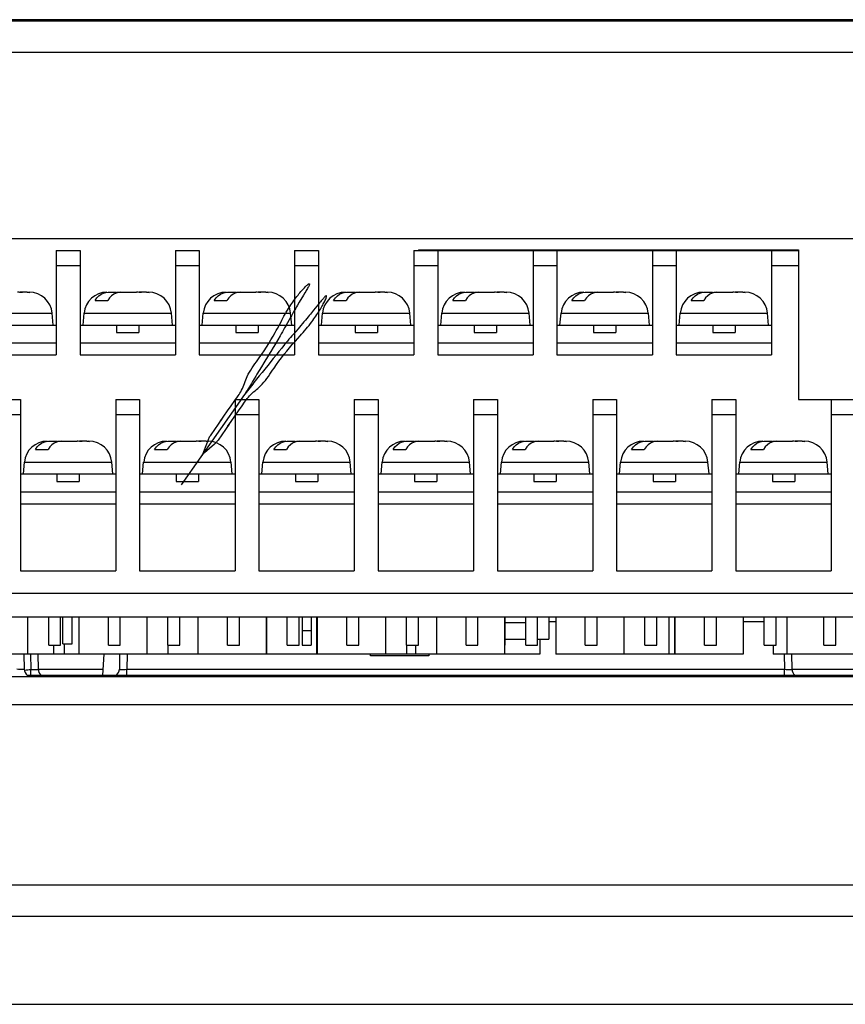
# Model space of a CAD drawing. Extents: x 26 to 410, y 32 to 287.
# Tile 7 of 47: x 92 to 103, y 82 to 96. Entities that reach past the tile are written whole.
import ezdxf

# ---------------------------------------------------------------- set-up
doc = ezdxf.new("R2010")
doc.units = 0
doc.header["$LTSCALE"] = 23.1
doc.linetypes.add('CENTER', pattern=[0.6, 0.375, -0.075, 0.075, -0.075])
doc.layers.get('0').update_dxf_attribs({"linetype": 'CONTINUOUS'})
doc.layers.add('ALL_AXIS', color=7, linetype='CONTINUOUS')
doc.layers.add('ALL_FEATURES', color=7, linetype='CONTINUOUS')

msp = doc.modelspace()

# ---------------------------------------------------------------- linework, layer by layer
at = {"color": 7, "linetype": 'CONTINUOUS'}
for p, q in [((92.493, 87.561), (92.493, 87.061)), ((93.179, 87.561), (93.179, 87.061)), ((94.093, 87.561), (94.093, 87.061)), ((94.779, 87.561), (94.779, 87.061)), ((95.693, 87.561), (95.693, 87.061)), ((95.697, 87.561), (95.697, 87.061)), ((96.371, 87.561), (96.371, 87.061)), ((96.379, 87.561), (96.379, 87.061)), ((97.293, 87.561), (97.293, 87.061)), ((97.979, 87.561), (97.979, 87.061)), ((98.893, 87.561), (98.893, 87.061)), ((99.579, 87.561), (99.579, 87.061)), ((100.493, 87.561), (100.493, 87.061)), ((101.097, 87.561), (101.097, 87.061)), ((101.173, 87.561), (101.173, 87.061)), ((101.179, 87.561), (101.179, 87.061)), ((102.093, 87.561), (102.093, 87.061)), ((102.679, 87.561), (102.679, 87.061)), ((99.366, 87.261), (99.366, 87.061)), ((92.839, 87.181), (92.839, 87.061)), ((92.984, 87.201), (92.984, 87.061)), ((94.376, 87.181), (94.376, 87.061)), ((97.576, 87.181), (97.576, 87.061)), ((97.696, 87.181), (97.696, 87.061)), ((102.496, 87.181), (102.496, 87.061)), ((95.693, 87.061), (91.255, 87.061)), ((99.366, 87.061), (95.697, 87.061)), ((101.173, 87.061), (99.579, 87.061)), ((102.093, 87.061), (101.179, 87.061)), ((103.817, 87.061), (102.496, 87.061))]:
    msp.add_line(p, q, dxfattribs=at)
at = {"layer": 'ALL_AXIS', "color": 7, "linetype": 'CONTINUOUS'}
for p, q in [((91.296, 95.581), (109.696, 95.581)), ((92.876, 92.481), (93.196, 92.481)), ((93.196, 92.481), (93.196, 91.081)), ((94.476, 92.481), (94.476, 91.081)), ((94.476, 92.481), (94.796, 92.481)), ((94.796, 92.481), (94.796, 91.081)), ((96.076, 92.481), (96.076, 91.081)), ((96.076, 92.481), (96.396, 92.481)), ((96.396, 92.481), (96.396, 91.081)), ((97.676, 92.481), (97.676, 91.081)), ((97.676, 92.481), (97.736, 92.481)), ((97.996, 92.481), (97.996, 91.081)), ((99.276, 92.481), (99.276, 91.081)), ((99.596, 92.481), (99.596, 91.081)), ((100.876, 92.481), (100.876, 91.081)), ((101.196, 92.481), (101.196, 91.081)), ((102.476, 92.481), (102.476, 91.081)), ((102.836, 92.481), (102.836, 90.481)), ((93.196, 91.081), (94.476, 91.081)), ((94.796, 91.081), (96.076, 91.081)), ((96.396, 91.081), (97.676, 91.081)), ((97.996, 91.081), (99.276, 91.081)), ((99.596, 91.081), (100.876, 91.081)), ((101.196, 91.081), (102.476, 91.081)), ((92.076, 90.481), (92.396, 90.481)), ((92.396, 90.481), (92.396, 88.181)), ((93.676, 90.481), (93.676, 88.181)), ((93.676, 90.481), (93.996, 90.481)), ((93.996, 90.481), (93.996, 88.181)), ((95.276, 90.481), (95.276, 88.181)), ((95.276, 90.481), (95.596, 90.481)), ((95.596, 90.481), (95.596, 88.181)), ((96.876, 90.481), (96.876, 88.181)), ((96.876, 90.481), (97.196, 90.481)), ((97.196, 90.481), (97.196, 88.181)), ((98.476, 90.481), (98.476, 88.181)), ((98.476, 90.481), (98.796, 90.481)), ((98.796, 90.481), (98.796, 88.181)), ((100.076, 90.481), (100.076, 88.181)), ((100.076, 90.481), (100.396, 90.481)), ((100.396, 90.481), (100.396, 88.181)), ((101.676, 90.481), (101.676, 88.181)), ((101.676, 90.481), (101.996, 90.481)), ((101.996, 90.481), (101.996, 88.181)), ((103.276, 90.481), (103.276, 88.181)), ((103.276, 90.481), (103.636, 90.481)), ((92.396, 89.081), (93.676, 89.081)), ((93.996, 89.081), (95.276, 89.081)), ((95.596, 89.081), (96.876, 89.081)), ((97.196, 89.081), (98.476, 89.081)), ((98.796, 89.081), (100.076, 89.081)), ((100.396, 89.081), (101.676, 89.081)), ((101.996, 89.081), (103.276, 89.081)), ((92.396, 88.181), (93.676, 88.181)), ((93.996, 88.181), (95.276, 88.181)), ((95.596, 88.181), (96.876, 88.181)), ((97.196, 88.181), (98.476, 88.181)), ((98.796, 88.181), (100.076, 88.181)), ((100.396, 88.181), (101.676, 88.181)), ((101.996, 88.181), (103.276, 88.181)), ((90.645, 87.881), (110.156, 87.881)), ((90.65, 87.561), (110.15, 87.561))]:
    msp.add_line(p, q, dxfattribs=at)
at = {"layer": 'ALL_AXIS', "color": 9, "linetype": 'CONTINUOUS'}
for p, q in [((92.876, 92.281), (93.196, 92.281)), ((94.476, 92.281), (94.796, 92.281)), ((96.076, 92.281), (96.396, 92.281)), ((97.676, 92.281), (97.996, 92.281)), ((99.276, 92.281), (99.596, 92.281)), ((100.876, 92.281), (101.196, 92.281)), ((102.476, 92.281), (102.836, 92.281)), ((92.076, 90.281), (92.396, 90.281)), ((93.676, 90.281), (93.996, 90.281)), ((95.276, 90.281), (95.596, 90.281)), ((96.876, 90.281), (97.196, 90.281)), ((98.476, 90.281), (98.796, 90.281)), ((100.076, 90.281), (100.396, 90.281)), ((101.676, 90.281), (101.996, 90.281)), ((103.276, 90.281), (103.636, 90.281))]:
    msp.add_line(p, q, dxfattribs=at)
at = {"layer": 'ALL_FEATURES', "color": 7, "linetype": 'CONTINUOUS'}
for p, q in [((115.698, 95.561), (50.855, 95.561)), ((50.256, 92.641), (116.296, 92.641)), ((92.876, 92.481), (92.876, 91.081)), ((97.736, 92.491), (97.736, 92.481)), ((97.736, 92.491), (102.836, 92.491)), ((97.736, 92.481), (102.836, 92.481)), ((102.836, 92.491), (102.836, 92.481)), ((92.387, 91.921), (92.387, 91.917)), ((92.488, 91.921), (92.387, 91.921)), ((92.488, 91.919), (92.456, 91.921)), ((92.522, 91.917), (92.488, 91.919)), ((92.512, 91.921), (92.515, 91.921)), ((93.573, 91.921), (93.685, 91.921)), ((93.685, 91.921), (93.685, 91.911)), ((93.685, 91.918), (93.699, 91.92)), ((93.699, 91.92), (93.716, 91.921)), ((93.716, 91.921), (93.956, 91.921)), ((93.987, 91.921), (93.987, 91.917)), ((94.088, 91.921), (93.987, 91.921)), ((94.088, 91.919), (94.056, 91.921)), ((94.122, 91.917), (94.088, 91.919)), ((94.112, 91.921), (94.115, 91.921)), ((95.173, 91.921), (95.285, 91.921)), ((95.285, 91.921), (95.285, 91.911)), ((95.285, 91.918), (95.299, 91.92)), ((95.299, 91.92), (95.316, 91.921)), ((95.316, 91.921), (95.556, 91.921)), ((95.587, 91.921), (95.587, 91.917)), ((95.688, 91.921), (95.587, 91.921)), ((95.688, 91.919), (95.656, 91.921)), ((95.722, 91.917), (95.688, 91.919)), ((95.712, 91.921), (95.715, 91.921)), ((96.773, 91.921), (96.885, 91.921)), ((96.885, 91.921), (96.885, 91.911)), ((96.885, 91.918), (96.899, 91.92)), ((96.899, 91.92), (96.916, 91.921)), ((96.916, 91.921), (97.156, 91.921)), ((97.187, 91.921), (97.187, 91.917)), ((97.288, 91.921), (97.187, 91.921)), ((97.288, 91.919), (97.256, 91.921)), ((97.322, 91.917), (97.288, 91.919)), ((97.312, 91.921), (97.315, 91.921)), ((98.373, 91.921), (98.485, 91.921)), ((98.485, 91.921), (98.485, 91.911)), ((98.485, 91.918), (98.499, 91.92)), ((98.499, 91.92), (98.516, 91.921)), ((98.516, 91.921), (98.756, 91.921)), ((98.787, 91.921), (98.787, 91.917)), ((98.888, 91.921), (98.787, 91.921)), ((98.888, 91.919), (98.856, 91.921)), ((98.922, 91.917), (98.888, 91.919)), ((98.912, 91.921), (98.915, 91.921)), ((99.973, 91.921), (100.085, 91.921)), ((100.085, 91.921), (100.085, 91.911)), ((100.085, 91.918), (100.099, 91.92)), ((100.099, 91.92), (100.116, 91.921)), ((100.116, 91.921), (100.356, 91.921)), ((100.387, 91.921), (100.387, 91.917)), ((100.488, 91.921), (100.387, 91.921)), ((100.488, 91.919), (100.456, 91.921)), ((100.522, 91.917), (100.488, 91.919)), ((100.512, 91.921), (100.515, 91.921)), ((101.573, 91.921), (101.685, 91.921)), ((101.685, 91.921), (101.685, 91.911)), ((101.685, 91.918), (101.699, 91.92)), ((101.699, 91.92), (101.716, 91.921)), ((101.716, 91.921), (101.956, 91.921)), ((101.987, 91.921), (101.987, 91.917)), ((102.088, 91.921), (101.987, 91.921)), ((102.088, 91.919), (102.056, 91.921)), ((102.122, 91.917), (102.088, 91.919)), ((102.112, 91.921), (102.115, 91.921)), ((93.397, 91.811), (93.567, 91.811)), ((94.997, 91.811), (95.167, 91.811)), ((96.597, 91.811), (96.767, 91.811)), ((98.197, 91.811), (98.367, 91.811)), ((99.797, 91.811), (99.967, 91.811)), ((101.397, 91.811), (101.567, 91.811)), ((92.836, 91.481), (92.822, 91.639)), ((93.236, 91.481), (93.25, 91.639)), ((94.436, 91.481), (94.422, 91.639)), ((94.836, 91.481), (94.85, 91.639)), ((96.036, 91.481), (96.022, 91.639)), ((96.436, 91.481), (96.45, 91.639)), ((97.636, 91.481), (97.622, 91.639)), ((98.036, 91.481), (98.05, 91.639)), ((99.236, 91.481), (99.222, 91.639)), ((99.636, 91.481), (99.65, 91.639)), ((100.836, 91.481), (100.822, 91.639)), ((101.236, 91.481), (101.25, 91.639)), ((102.436, 91.481), (102.422, 91.639)), ((91.596, 91.481), (92.876, 91.481)), ((93.196, 91.481), (94.476, 91.481)), ((93.686, 91.481), (93.686, 91.381)), ((93.686, 91.381), (93.986, 91.381)), ((93.986, 91.481), (93.986, 91.381)), ((94.796, 91.481), (96.076, 91.481)), ((95.286, 91.481), (95.286, 91.381)), ((95.286, 91.381), (95.586, 91.381)), ((95.586, 91.481), (95.586, 91.381)), ((96.396, 91.481), (97.676, 91.481)), ((96.886, 91.481), (96.886, 91.381)), ((96.886, 91.381), (97.186, 91.381)), ((97.186, 91.481), (97.186, 91.381)), ((97.996, 91.481), (99.276, 91.481)), ((98.486, 91.481), (98.486, 91.381)), ((98.486, 91.381), (98.786, 91.381)), ((98.786, 91.481), (98.786, 91.381)), ((99.596, 91.481), (100.876, 91.481)), ((100.086, 91.481), (100.086, 91.381)), ((100.086, 91.381), (100.386, 91.381)), ((100.386, 91.481), (100.386, 91.381)), ((101.196, 91.481), (102.476, 91.481)), ((101.686, 91.481), (101.686, 91.381)), ((101.686, 91.381), (101.986, 91.381)), ((101.986, 91.481), (101.986, 91.381)), ((91.596, 91.241), (92.876, 91.241)), ((93.196, 91.241), (94.476, 91.241)), ((94.796, 91.241), (96.076, 91.241)), ((96.396, 91.241), (97.676, 91.241)), ((97.996, 91.241), (99.276, 91.241)), ((99.596, 91.241), (100.876, 91.241)), ((101.196, 91.241), (102.476, 91.241)), ((91.596, 91.081), (92.876, 91.081)), ((102.836, 90.481), (103.276, 90.481)), ((92.773, 89.921), (92.885, 89.921)), ((92.885, 89.921), (92.885, 89.911)), ((92.885, 89.918), (92.899, 89.92)), ((92.899, 89.92), (92.916, 89.921)), ((92.916, 89.921), (93.156, 89.921)), ((93.187, 89.921), (93.187, 89.917)), ((93.288, 89.921), (93.187, 89.921)), ((93.288, 89.919), (93.256, 89.921)), ((93.322, 89.917), (93.288, 89.919)), ((93.312, 89.921), (93.315, 89.921)), ((94.373, 89.921), (94.485, 89.921)), ((94.485, 89.921), (94.485, 89.911)), ((94.485, 89.918), (94.499, 89.92)), ((94.499, 89.92), (94.516, 89.921)), ((94.516, 89.921), (94.756, 89.921)), ((94.787, 89.921), (94.787, 89.917)), ((94.888, 89.921), (94.787, 89.921)), ((94.888, 89.919), (94.856, 89.921)), ((94.922, 89.917), (94.888, 89.919)), ((94.912, 89.921), (94.915, 89.921)), ((95.973, 89.921), (96.085, 89.921)), ((96.085, 89.921), (96.085, 89.911)), ((96.085, 89.918), (96.099, 89.92)), ((96.099, 89.92), (96.116, 89.921)), ((96.116, 89.921), (96.356, 89.921)), ((96.387, 89.921), (96.387, 89.917)), ((96.488, 89.921), (96.387, 89.921)), ((96.488, 89.919), (96.456, 89.921)), ((96.522, 89.917), (96.488, 89.919)), ((96.512, 89.921), (96.515, 89.921)), ((97.573, 89.921), (97.685, 89.921)), ((97.685, 89.921), (97.685, 89.911)), ((97.685, 89.918), (97.699, 89.92)), ((97.699, 89.92), (97.716, 89.921)), ((97.716, 89.921), (97.956, 89.921)), ((97.987, 89.921), (97.987, 89.917)), ((98.088, 89.921), (97.987, 89.921)), ((98.088, 89.919), (98.056, 89.921)), ((98.122, 89.917), (98.088, 89.919)), ((98.112, 89.921), (98.115, 89.921)), ((99.173, 89.921), (99.285, 89.921)), ((99.285, 89.921), (99.285, 89.911)), ((99.285, 89.918), (99.299, 89.92)), ((99.299, 89.92), (99.316, 89.921)), ((99.316, 89.921), (99.556, 89.921)), ((99.587, 89.921), (99.587, 89.917)), ((99.688, 89.921), (99.587, 89.921)), ((99.688, 89.919), (99.656, 89.921)), ((99.722, 89.917), (99.688, 89.919)), ((99.712, 89.921), (99.715, 89.921)), ((100.773, 89.921), (100.885, 89.921)), ((100.885, 89.921), (100.885, 89.911)), ((100.885, 89.918), (100.899, 89.92)), ((100.899, 89.92), (100.916, 89.921)), ((100.916, 89.921), (101.156, 89.921)), ((101.187, 89.921), (101.187, 89.917)), ((101.288, 89.921), (101.187, 89.921)), ((101.288, 89.919), (101.256, 89.921)), ((101.322, 89.917), (101.288, 89.919)), ((101.312, 89.921), (101.315, 89.921)), ((102.373, 89.921), (102.485, 89.921)), ((102.485, 89.921), (102.485, 89.911)), ((102.485, 89.918), (102.499, 89.92)), ((102.499, 89.92), (102.516, 89.921)), ((102.516, 89.921), (102.756, 89.921)), ((102.787, 89.921), (102.787, 89.917)), ((102.888, 89.921), (102.787, 89.921)), ((102.888, 89.919), (102.856, 89.921)), ((102.922, 89.917), (102.888, 89.919)), ((102.912, 89.921), (102.915, 89.921)), ((92.597, 89.811), (92.767, 89.811)), ((94.197, 89.811), (94.367, 89.811)), ((95.797, 89.811), (95.967, 89.811)), ((97.397, 89.811), (97.567, 89.811)), ((98.997, 89.811), (99.167, 89.811)), ((100.597, 89.811), (100.767, 89.811)), ((102.197, 89.811), (102.367, 89.811)), ((92.436, 89.481), (92.45, 89.639)), ((93.636, 89.481), (93.622, 89.639)), ((94.036, 89.481), (94.05, 89.639)), ((95.236, 89.481), (95.222, 89.639)), ((95.636, 89.481), (95.65, 89.639)), ((96.836, 89.481), (96.822, 89.639)), ((97.236, 89.481), (97.25, 89.639)), ((98.436, 89.481), (98.422, 89.639)), ((98.836, 89.481), (98.85, 89.639)), ((100.036, 89.481), (100.022, 89.639)), ((100.436, 89.481), (100.45, 89.639)), ((101.636, 89.481), (101.622, 89.639)), ((102.036, 89.481), (102.05, 89.639)), ((103.236, 89.481), (103.222, 89.639)), ((92.396, 89.481), (93.676, 89.481)), ((92.886, 89.481), (92.886, 89.381)), ((92.886, 89.381), (93.186, 89.381)), ((93.186, 89.481), (93.186, 89.381)), ((93.996, 89.481), (95.276, 89.481)), ((94.486, 89.481), (94.486, 89.381)), ((94.486, 89.381), (94.786, 89.381)), ((94.786, 89.481), (94.786, 89.381)), ((95.596, 89.481), (96.876, 89.481)), ((96.086, 89.481), (96.086, 89.381)), ((96.086, 89.381), (96.386, 89.381)), ((96.386, 89.481), (96.386, 89.381)), ((97.196, 89.481), (98.476, 89.481)), ((97.686, 89.481), (97.686, 89.381)), ((97.686, 89.381), (97.986, 89.381)), ((97.986, 89.481), (97.986, 89.381)), ((98.796, 89.481), (100.076, 89.481)), ((99.286, 89.481), (99.286, 89.381)), ((99.286, 89.381), (99.586, 89.381)), ((99.586, 89.481), (99.586, 89.381)), ((100.396, 89.481), (101.676, 89.481)), ((100.886, 89.481), (100.886, 89.381)), ((100.886, 89.381), (101.186, 89.381)), ((101.186, 89.481), (101.186, 89.381)), ((101.996, 89.481), (103.276, 89.481)), ((102.486, 89.481), (102.486, 89.381)), ((102.486, 89.381), (102.786, 89.381)), ((102.786, 89.481), (102.786, 89.381)), ((92.396, 89.241), (93.676, 89.241)), ((93.996, 89.241), (95.276, 89.241)), ((95.596, 89.241), (96.876, 89.241)), ((97.196, 89.241), (98.476, 89.241)), ((98.796, 89.241), (100.076, 89.241)), ((100.396, 89.241), (101.676, 89.241)), ((101.996, 89.241), (103.276, 89.241)), ((92.776, 87.181), (92.776, 87.561)), ((92.936, 87.181), (92.936, 87.561)), ((92.964, 87.201), (92.964, 87.561)), ((93.092, 87.201), (93.092, 87.561)), ((93.576, 87.181), (93.576, 87.561)), ((93.736, 87.181), (93.736, 87.561)), ((94.376, 87.181), (94.376, 87.561)), ((94.536, 87.181), (94.536, 87.561)), ((95.176, 87.181), (95.176, 87.561)), ((95.336, 87.181), (95.336, 87.561)), ((95.976, 87.181), (95.976, 87.561)), ((96.136, 87.181), (96.136, 87.561)), ((96.176, 87.561), (96.176, 87.181)), ((96.296, 87.561), (96.296, 87.181)), ((96.776, 87.181), (96.776, 87.561)), ((96.936, 87.181), (96.936, 87.561)), ((97.576, 87.181), (97.576, 87.561)), ((97.736, 87.181), (97.736, 87.561)), ((98.376, 87.181), (98.376, 87.561)), ((98.536, 87.181), (98.536, 87.561)), ((98.896, 87.561), (98.896, 87.181)), ((99.176, 87.181), (99.176, 87.561)), ((99.336, 87.181), (99.336, 87.561)), ((99.486, 87.559), (99.486, 87.261)), ((99.976, 87.181), (99.976, 87.561)), ((100.136, 87.181), (100.136, 87.561)), ((100.776, 87.181), (100.776, 87.561)), ((100.936, 87.181), (100.936, 87.561)), ((101.576, 87.181), (101.576, 87.561)), ((101.736, 87.181), (101.736, 87.561)), ((102.376, 87.181), (102.376, 87.561)), ((102.536, 87.181), (102.536, 87.561)), ((103.176, 87.181), (103.176, 87.561)), ((103.336, 87.181), (103.336, 87.561)), ((99.176, 87.481), (98.896, 87.481)), ((96.176, 87.381), (96.296, 87.381)), ((98.896, 87.261), (99.176, 87.261)), ((99.336, 87.261), (99.486, 87.261)), ((92.776, 87.181), (92.936, 87.181)), ((92.964, 87.201), (93.092, 87.201)), ((93.576, 87.181), (93.736, 87.181)), ((94.376, 87.181), (94.536, 87.181)), ((95.176, 87.181), (95.336, 87.181)), ((95.976, 87.181), (96.136, 87.181)), ((96.176, 87.181), (96.296, 87.181)), ((96.776, 87.181), (96.936, 87.181)), ((97.576, 87.181), (97.736, 87.181)), ((98.376, 87.181), (98.536, 87.181)), ((99.176, 87.181), (99.336, 87.181)), ((99.976, 87.181), (100.136, 87.181)), ((100.776, 87.181), (100.936, 87.181)), ((101.576, 87.181), (101.736, 87.181)), ((102.376, 87.181), (102.536, 87.181)), ((103.176, 87.181), (103.336, 87.181)), ((92.443, 87.061), (92.447, 86.859)), ((92.631, 87.061), (92.635, 86.859)), ((93.504, 86.781), (93.518, 87.061)), ((93.727, 87.061), (93.724, 86.859)), ((97.096, 87.041), (97.096, 87.061)), ((97.876, 87.041), (97.096, 87.041)), ((97.876, 87.061), (97.876, 87.041)), ((102.745, 87.061), (102.748, 86.859)), ((79.414, 86.761), (110.738, 86.761)), ((92.487, 86.781), (92.487, 86.761)), ((92.487, 86.781), (103.887, 86.781)), ((111.956, 83.961), (54.496, 83.961)), ((54.496, 82.361), (111.956, 82.361))]:
    msp.add_line(p, q, dxfattribs=at)
at = {"layer": 'ALL_FEATURES', "color": 9, "linetype": 'CONTINUOUS'}
for p, q in [((115.698, 95.141), (50.855, 95.141)), ((97.836, 92.491), (97.836, 92.481)), ((102.736, 92.491), (102.736, 92.481)), ((91.65, 91.639), (92.822, 91.639)), ((93.25, 91.639), (94.422, 91.639)), ((94.85, 91.639), (96.022, 91.639)), ((96.45, 91.639), (97.622, 91.639)), ((98.05, 91.639), (99.222, 91.639)), ((99.65, 91.639), (100.822, 91.639)), ((101.25, 91.639), (102.422, 91.639)), ((92.45, 89.639), (93.622, 89.639)), ((94.05, 89.639), (95.222, 89.639)), ((95.65, 89.639), (96.822, 89.639)), ((97.25, 89.639), (98.422, 89.639)), ((98.85, 89.639), (100.022, 89.639)), ((100.45, 89.639), (101.622, 89.639)), ((102.05, 89.639), (103.222, 89.639)), ((99.486, 87.502), (99.579, 87.502)), ((101.173, 87.502), (101.179, 87.502)), ((102.093, 87.502), (102.376, 87.502)), ((92.531, 87.061), (92.535, 86.855)), ((93.827, 87.061), (93.824, 86.859)), ((102.645, 87.061), (102.648, 86.859)), ((92.635, 86.859), (93.508, 86.859)), ((93.824, 86.781), (93.824, 86.859)), ((93.824, 86.859), (102.648, 86.859)), ((102.648, 86.781), (102.648, 86.859)), ((102.748, 86.859), (103.788, 86.859)), ((92.449, 86.844), (92.456, 86.846)), ((92.456, 86.846), (92.475, 86.85)), ((92.535, 86.781), (92.535, 86.855)), ((92.557, 86.855), (92.571, 86.855)), ((92.587, 86.781), (92.587, 86.761)), ((110.93, 86.381), (79.233, 86.381)), ((111.956, 83.541), (54.496, 83.541))]:
    msp.add_line(p, q, dxfattribs=at)
at = {"layer": 'ALL_FEATURES', "color": 2, "linetype": 'CENTER'}
for p, q in [((96.194, 91.881), (96.138, 91.787)), ((96.214, 91.914), (96.194, 91.881)), ((96.138, 91.787), (96.114, 91.747)), ((96.086, 91.266), (96.148, 91.336)), ((95.584, 90.775), (95.53, 90.71)), ((95.345, 90.464), (94.553, 89.334)), ((95.373, 90.505), (95.345, 90.464)), ((95.101, 90.22), (94.95, 90.005)), ((95.199, 90.151), (95.048, 89.936)), ((94.916, 89.941), (94.853, 89.777)), ((95, 89.882), (94.867, 89.767))]:
    msp.add_line(p, q, dxfattribs=at)
for points in [[(95.889, 91.517), (95.904, 91.544), (95.918, 91.572), (95.933, 91.599), (95.948, 91.626), (95.964, 91.652), (95.979, 91.679), (95.995, 91.705), (96.012, 91.731), (96.025, 91.751), (96.039, 91.771), (96.052, 91.79), (96.066, 91.809), (96.08, 91.828), (96.093, 91.846), (96.107, 91.864), (96.121, 91.881), (96.134, 91.898), (96.147, 91.914), (96.16, 91.929), (96.172, 91.943), (96.184, 91.957), (96.196, 91.969), (96.207, 91.981), (96.217, 91.992), (96.227, 92.001), (96.236, 92.01), (96.244, 92.017), (96.252, 92.024), (96.258, 92.029), (96.264, 92.032), (96.268, 92.035), (96.272, 92.036), (96.274, 92.035), (96.275, 92.033), (96.275, 92.03), (96.274, 92.025), (96.272, 92.019), (96.269, 92.012), (96.265, 92.003), (96.26, 91.994), (96.254, 91.983), (96.247, 91.971), (96.24, 91.958), (96.232, 91.944), (96.224, 91.93), (96.214, 91.914)], [(96.114, 91.747), (96.102, 91.726), (96.09, 91.706), (96.077, 91.685), (96.062, 91.658), (96.047, 91.631), (96.032, 91.605), (96.017, 91.578), (96.002, 91.551), (95.957, 91.469)], [(96.148, 91.336), (96.169, 91.359), (96.189, 91.382), (96.21, 91.405), (96.23, 91.429), (96.249, 91.452), (96.269, 91.476), (96.288, 91.5), (96.307, 91.524), (96.321, 91.543), (96.335, 91.563), (96.349, 91.582), (96.362, 91.602), (96.375, 91.621), (96.388, 91.641), (96.4, 91.659), (96.411, 91.678), (96.422, 91.696), (96.432, 91.714), (96.442, 91.731), (96.452, 91.748), (96.46, 91.764), (96.468, 91.779), (96.475, 91.793), (96.482, 91.807), (96.488, 91.819), (96.493, 91.83), (96.497, 91.841), (96.5, 91.85), (96.503, 91.858), (96.504, 91.864), (96.505, 91.869), (96.505, 91.873), (96.503, 91.875), (96.501, 91.875), (96.498, 91.874), (96.494, 91.871), (96.489, 91.867), (96.483, 91.862), (96.476, 91.855), (96.469, 91.847), (96.461, 91.838), (96.452, 91.828), (96.442, 91.816), (96.432, 91.804), (96.421, 91.791), (96.41, 91.777), (96.398, 91.763), (96.331, 91.68)], [(96.331, 91.68), (96.302, 91.644), (96.287, 91.626), (96.272, 91.607), (96.257, 91.589), (96.241, 91.57), (96.221, 91.547), (96.201, 91.523), (96.181, 91.5), (96.161, 91.476)], [(95.273, 90.466), (95.307, 90.515), (95.319, 90.531), (95.33, 90.548), (95.341, 90.564), (95.354, 90.585), (95.365, 90.607), (95.375, 90.629), (95.385, 90.652), (95.394, 90.675), (95.402, 90.698), (95.411, 90.721), (95.419, 90.744), (95.428, 90.767), (95.438, 90.789), (95.453, 90.819), (95.469, 90.848), (95.486, 90.877), (95.504, 90.905), (95.523, 90.932), (95.543, 90.959), (95.562, 90.987), (95.582, 91.014), (95.602, 91.041), (95.635, 91.088), (95.667, 91.135), (95.698, 91.183), (95.729, 91.232), (95.758, 91.281), (95.787, 91.33), (95.815, 91.38), (95.83, 91.407), (95.845, 91.435), (95.889, 91.517)], [(95.957, 91.469), (95.942, 91.442), (95.927, 91.415), (95.911, 91.388), (95.896, 91.361), (95.881, 91.334), (95.85, 91.282), (95.819, 91.23), (95.788, 91.178), (95.757, 91.126), (95.725, 91.075), (95.662, 90.972)], [(96.06, 91.36), (96.039, 91.336), (96.019, 91.313), (95.999, 91.289), (95.979, 91.265), (95.94, 91.219), (95.902, 91.172), (95.864, 91.125), (95.826, 91.078), (95.788, 91.03)], [(96.161, 91.476), (96.121, 91.43), (96.06, 91.36)], [(95.371, 90.397), (95.405, 90.446), (95.417, 90.463), (95.428, 90.479), (95.44, 90.495), (95.455, 90.514), (95.472, 90.532), (95.489, 90.549), (95.507, 90.566), (95.526, 90.582), (95.545, 90.598), (95.564, 90.614), (95.582, 90.63), (95.601, 90.646), (95.618, 90.663), (95.641, 90.687), (95.663, 90.712), (95.684, 90.738), (95.704, 90.765), (95.724, 90.792), (95.743, 90.819), (95.761, 90.847), (95.78, 90.875), (95.799, 90.903), (95.831, 90.95), (95.865, 90.997), (95.899, 91.042), (95.935, 91.088), (95.971, 91.132), (96.007, 91.176), (96.044, 91.219), (96.065, 91.243), (96.086, 91.266)], [(95.662, 90.972), (95.631, 90.921), (95.6, 90.871), (95.569, 90.82), (95.555, 90.795)], [(95.788, 91.03), (95.714, 90.936), (95.677, 90.889), (95.639, 90.843), (95.602, 90.797), (95.584, 90.775)], [(95.555, 90.795), (95.512, 90.723), (95.497, 90.698), (95.483, 90.674), (95.468, 90.65), (95.453, 90.626), (95.438, 90.602), (95.423, 90.578), (95.407, 90.554), (95.391, 90.53), (95.373, 90.505), (95.356, 90.481)], [(95.53, 90.71), (95.513, 90.688), (95.495, 90.666), (95.477, 90.644), (95.459, 90.622), (95.442, 90.599), (95.425, 90.576), (95.408, 90.553), (95.391, 90.53), (95.373, 90.505)], [(95.078, 90.187), (95.125, 90.257), (95.174, 90.327), (95.223, 90.396), (95.273, 90.466)], [(95.176, 90.118), (95.225, 90.187), (95.274, 90.257), (95.323, 90.327), (95.371, 90.397)], [(94.95, 90.005), (94.943, 89.995), (94.937, 89.984), (94.931, 89.974), (94.925, 89.963), (94.92, 89.952), (94.916, 89.941)], [(95.048, 89.936), (95.041, 89.926), (95.033, 89.916), (95.026, 89.908), (95.017, 89.898), (95.009, 89.89), (95, 89.882)], [(94.853, 89.777), (94.848, 89.766), (94.843, 89.755), (94.838, 89.744), (94.832, 89.733), (94.826, 89.723), (94.819, 89.713)], [(94.867, 89.767), (94.858, 89.759), (94.85, 89.75), (94.842, 89.742), (94.834, 89.732), (94.826, 89.723), (94.819, 89.713)]]:
    msp.add_lwpolyline(points, dxfattribs=at)
at = {"layer": 'ALL_FEATURES', "color": 7, "linetype": 'CONTINUOUS'}
for points in [[(92.39, 91.917), (92.373, 91.92), (92.356, 91.921)], [(92.456, 91.921), (92.423, 91.919), (92.39, 91.917)], [(92.488, 91.921), (92.505, 91.92), (92.522, 91.917)], [(93.397, 91.811), (93.422, 91.845), (93.45, 91.874), (93.48, 91.895), (93.511, 91.909), (93.542, 91.918), (93.573, 91.921)], [(93.743, 91.921), (93.712, 91.918), (93.68, 91.909), (93.649, 91.894), (93.619, 91.873), (93.591, 91.844), (93.567, 91.811)], [(93.99, 91.917), (93.973, 91.92), (93.956, 91.921)], [(94.056, 91.921), (94.023, 91.919), (93.99, 91.917)], [(94.088, 91.921), (94.105, 91.92), (94.122, 91.917)], [(94.997, 91.811), (95.022, 91.845), (95.05, 91.874), (95.08, 91.895), (95.111, 91.909), (95.142, 91.918), (95.173, 91.921)], [(95.343, 91.921), (95.312, 91.918), (95.28, 91.909), (95.249, 91.894), (95.219, 91.873), (95.191, 91.844), (95.167, 91.811)], [(95.59, 91.917), (95.573, 91.92), (95.556, 91.921)], [(95.656, 91.921), (95.623, 91.919), (95.59, 91.917)], [(95.688, 91.921), (95.705, 91.92), (95.722, 91.917)], [(96.597, 91.811), (96.622, 91.845), (96.65, 91.874), (96.68, 91.895), (96.711, 91.909), (96.742, 91.918), (96.773, 91.921)], [(96.943, 91.921), (96.912, 91.918), (96.88, 91.909), (96.849, 91.894), (96.819, 91.873), (96.791, 91.844), (96.767, 91.811)], [(97.19, 91.917), (97.173, 91.92), (97.156, 91.921)], [(97.256, 91.921), (97.223, 91.919), (97.19, 91.917)], [(97.288, 91.921), (97.305, 91.92), (97.322, 91.917)], [(98.197, 91.811), (98.222, 91.845), (98.25, 91.874), (98.28, 91.895), (98.311, 91.909), (98.342, 91.918), (98.373, 91.921)], [(98.543, 91.921), (98.512, 91.918), (98.48, 91.909), (98.449, 91.894), (98.419, 91.873), (98.391, 91.844), (98.367, 91.811)], [(98.79, 91.917), (98.773, 91.92), (98.756, 91.921)], [(98.856, 91.921), (98.823, 91.919), (98.79, 91.917)], [(98.888, 91.921), (98.905, 91.92), (98.922, 91.917)], [(99.797, 91.811), (99.822, 91.845), (99.85, 91.874), (99.88, 91.895), (99.911, 91.909), (99.942, 91.918), (99.973, 91.921)], [(100.143, 91.921), (100.112, 91.918), (100.08, 91.909), (100.049, 91.894), (100.019, 91.873), (99.991, 91.844), (99.967, 91.811)], [(100.39, 91.917), (100.373, 91.92), (100.356, 91.921)], [(100.456, 91.921), (100.423, 91.919), (100.39, 91.917)], [(100.488, 91.921), (100.505, 91.92), (100.522, 91.917)], [(101.397, 91.811), (101.422, 91.845), (101.45, 91.874), (101.48, 91.895), (101.511, 91.909), (101.542, 91.918), (101.573, 91.921)], [(101.743, 91.921), (101.712, 91.918), (101.68, 91.909), (101.649, 91.894), (101.619, 91.873), (101.591, 91.844), (101.567, 91.811)], [(101.99, 91.917), (101.973, 91.92), (101.956, 91.921)], [(102.056, 91.921), (102.023, 91.919), (101.99, 91.917)], [(102.088, 91.921), (102.105, 91.92), (102.122, 91.917)], [(92.597, 89.811), (92.622, 89.845), (92.65, 89.874), (92.68, 89.895), (92.711, 89.909), (92.742, 89.918), (92.773, 89.921)], [(92.943, 89.921), (92.912, 89.918), (92.88, 89.909), (92.849, 89.894), (92.819, 89.873), (92.791, 89.844), (92.767, 89.811)], [(93.19, 89.917), (93.173, 89.92), (93.156, 89.921)], [(93.256, 89.921), (93.223, 89.919), (93.19, 89.917)], [(93.288, 89.921), (93.305, 89.92), (93.322, 89.917)], [(94.197, 89.811), (94.222, 89.845), (94.25, 89.874), (94.28, 89.895), (94.311, 89.909), (94.342, 89.918), (94.373, 89.921)], [(94.543, 89.921), (94.512, 89.918), (94.48, 89.909), (94.449, 89.894), (94.419, 89.873), (94.391, 89.844), (94.367, 89.811)], [(94.79, 89.917), (94.773, 89.92), (94.756, 89.921)], [(94.856, 89.921), (94.823, 89.919), (94.79, 89.917)], [(94.888, 89.921), (94.905, 89.92), (94.922, 89.917)], [(95.797, 89.811), (95.822, 89.845), (95.85, 89.874), (95.88, 89.895), (95.911, 89.909), (95.942, 89.918), (95.973, 89.921)], [(96.143, 89.921), (96.112, 89.918), (96.08, 89.909), (96.049, 89.894), (96.019, 89.873), (95.991, 89.844), (95.967, 89.811)], [(96.39, 89.917), (96.373, 89.92), (96.356, 89.921)], [(96.456, 89.921), (96.423, 89.919), (96.39, 89.917)], [(96.488, 89.921), (96.505, 89.92), (96.522, 89.917)], [(97.397, 89.811), (97.422, 89.845), (97.45, 89.874), (97.48, 89.895), (97.511, 89.909), (97.542, 89.918), (97.573, 89.921)], [(97.743, 89.921), (97.712, 89.918), (97.68, 89.909), (97.649, 89.894), (97.619, 89.873), (97.591, 89.844), (97.567, 89.811)], [(97.99, 89.917), (97.973, 89.92), (97.956, 89.921)], [(98.056, 89.921), (98.023, 89.919), (97.99, 89.917)], [(98.088, 89.921), (98.105, 89.92), (98.122, 89.917)], [(98.997, 89.811), (99.022, 89.845), (99.05, 89.874), (99.08, 89.895), (99.111, 89.909), (99.142, 89.918), (99.173, 89.921)], [(99.343, 89.921), (99.312, 89.918), (99.28, 89.909), (99.249, 89.894), (99.219, 89.873), (99.191, 89.844), (99.167, 89.811)], [(99.59, 89.917), (99.573, 89.92), (99.556, 89.921)], [(99.656, 89.921), (99.623, 89.919), (99.59, 89.917)], [(99.688, 89.921), (99.705, 89.92), (99.722, 89.917)], [(100.597, 89.811), (100.622, 89.845), (100.65, 89.874), (100.68, 89.895), (100.711, 89.909), (100.742, 89.918), (100.773, 89.921)], [(100.943, 89.921), (100.912, 89.918), (100.88, 89.909), (100.849, 89.894), (100.819, 89.873), (100.791, 89.844), (100.767, 89.811)], [(101.19, 89.917), (101.173, 89.92), (101.156, 89.921)], [(101.256, 89.921), (101.223, 89.919), (101.19, 89.917)], [(101.288, 89.921), (101.305, 89.92), (101.322, 89.917)], [(102.197, 89.811), (102.222, 89.845), (102.25, 89.874), (102.28, 89.895), (102.311, 89.909), (102.342, 89.918), (102.373, 89.921)], [(102.543, 89.921), (102.512, 89.918), (102.48, 89.909), (102.449, 89.894), (102.419, 89.873), (102.391, 89.844), (102.367, 89.811)], [(102.79, 89.917), (102.773, 89.92), (102.756, 89.921)], [(102.856, 89.921), (102.823, 89.919), (102.79, 89.917)], [(102.888, 89.921), (102.905, 89.92), (102.922, 89.917)]]:
    msp.add_lwpolyline(points, dxfattribs=at)
at = {"layer": 'ALL_FEATURES', "color": 9, "linetype": 'CONTINUOUS'}
for points in [[(92.447, 86.859), (92.444, 86.858), (92.437, 86.858), (92.425, 86.858), (92.409, 86.858), (92.39, 86.858), (92.369, 86.858), (92.347, 86.859)], [(92.571, 86.855), (92.578, 86.855), (92.585, 86.855), (92.591, 86.855), (92.597, 86.855), (92.603, 86.856), (92.608, 86.856), (92.613, 86.856), (92.617, 86.856), (92.621, 86.856), (92.625, 86.857), (92.628, 86.857), (92.63, 86.857), (92.632, 86.858), (92.633, 86.858), (92.634, 86.858), (92.635, 86.859)], [(93.724, 86.859), (93.726, 86.858), (93.734, 86.858), (93.746, 86.858), (93.762, 86.858), (93.781, 86.858), (93.802, 86.858), (93.824, 86.859)], [(102.648, 86.859), (102.671, 86.858), (102.692, 86.858), (102.711, 86.858), (102.727, 86.858), (102.739, 86.858), (102.746, 86.858), (102.748, 86.859)], [(92.475, 86.85), (92.495, 86.853), (92.515, 86.855), (92.535, 86.855)], [(92.535, 86.855), (92.542, 86.855), (92.557, 86.855)]]:
    msp.add_lwpolyline(points, dxfattribs=at)
at = {"layer": 'ALL_FEATURES', "color": 7, "linetype": 'CONTINUOUS'}
for centre, radius, start, end in [((92.515, 91.613), 0.308, 5, 90), ((93.557, 91.613), 0.308, 90, 175), ((94.115, 91.613), 0.308, 5, 90), ((95.157, 91.613), 0.308, 90, 175), ((95.715, 91.613), 0.308, 5, 90), ((96.757, 91.613), 0.308, 90, 175), ((97.315, 91.613), 0.308, 5, 90), ((98.357, 91.613), 0.308, 90, 175), ((98.915, 91.613), 0.308, 5, 90), ((99.957, 91.613), 0.308, 90, 175), ((100.515, 91.613), 0.308, 5, 90), ((101.557, 91.613), 0.308, 90, 175), ((102.115, 91.613), 0.308, 5, 90), ((92.757, 89.613), 0.308, 90, 175), ((93.315, 89.613), 0.308, 5, 90), ((94.357, 89.613), 0.308, 90, 175), ((94.915, 89.613), 0.308, 5, 90), ((95.957, 89.613), 0.308, 90, 175), ((96.515, 89.613), 0.308, 5, 90), ((97.557, 89.613), 0.308, 90, 175), ((98.115, 89.613), 0.308, 5, 90), ((99.157, 89.613), 0.308, 90, 175), ((99.715, 89.613), 0.308, 5, 90), ((100.757, 89.613), 0.308, 90, 175), ((101.315, 89.613), 0.308, 5, 90), ((102.357, 89.613), 0.308, 90, 175), ((102.915, 89.613), 0.308, 5, 90), ((92.547, 86.861), 0.1, 181, 234.4), ((92.734, 86.861), 0.1, 181, 233.7662), ((93.624, 86.861), 0.1, 306.6752, 359), ((102.848, 86.861), 0.1, 181, 233.3248)]:
    msp.add_arc(centre, radius, start, end, dxfattribs=at)

doc.saveas('drawing.dxf')
